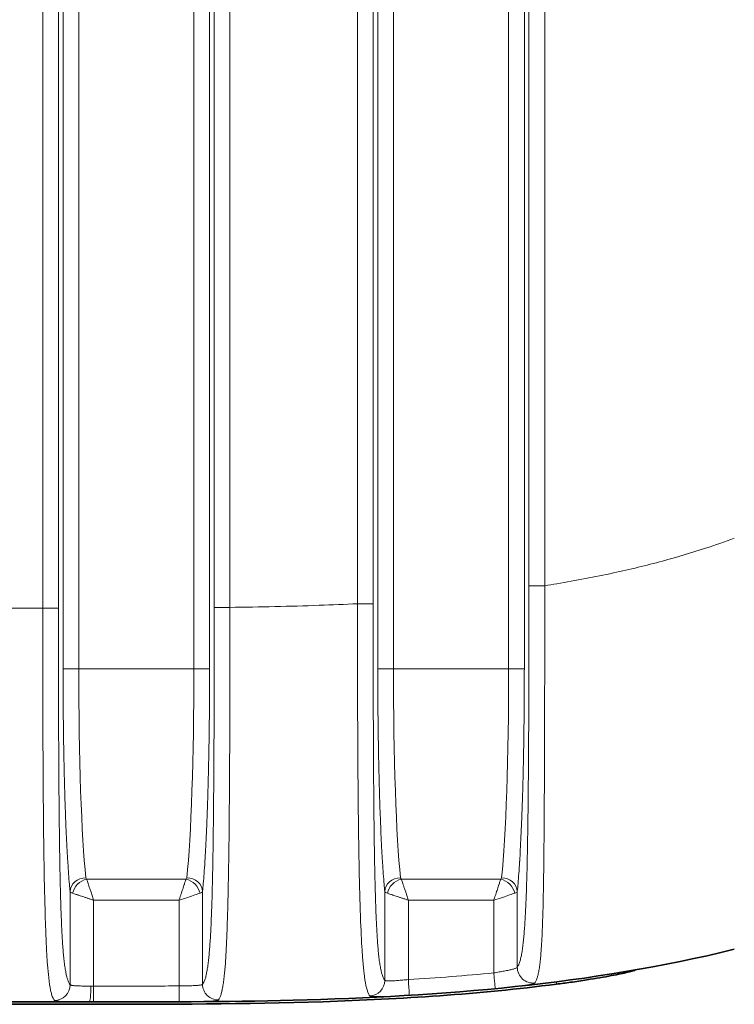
# Model space of a CAD drawing. Header units: millimetres. Extents: x 5 to 415, y 5 to 292.
# Tile 81 of 112: x 355.54 to 364.62, y 143.66 to 156.17. Entities that reach past the tile are written whole.
import ezdxf

# ---------------------------------------------------------------- set-up
doc = ezdxf.new("R2010")
doc.units = ezdxf.units.MM
doc.layers.add('Sichtbar (ISO)', color=7, linetype='Continuous', lineweight=35)
doc.layers.add('Sichtbar schmal (ISO)', color=7, linetype='Continuous', lineweight=18)

msp = doc.modelspace()

# ---------------------------------------------------------------- linework, layer by layer
at = {"layer": 'Sichtbar (ISO)'}
for p, q in [((302.41859219, 143.69018724), (356.41892983, 143.69018724)), ((333.91874496, 143.66014858), (356.41889441, 143.66014858))]:
    msp.add_line(p, q, dxfattribs=at)
for points, knots in [([(364.61874496, 144.35878867), (362.79163988, 143.9110687), (360.89298896, 143.75942015), (358.14816301, 143.69057235), (357.28345741, 143.69012818), (356.41892921, 143.69011552)], [0, 0, 0, 0, 0.56434834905, 0.56434834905, 0.82370680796, 0.82370680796, 0.82370680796, 0.82370680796]), ([(362.3575001, 143.91581969), (362.41755448, 143.92348063), (362.47744281, 143.93151447), (362.60815604, 143.94991333), (362.67819411, 143.96035767), (362.86048502, 143.98902808), (362.9656305, 144.00725663), (363.14130041, 144.04035491), (363.21172236, 144.05505978), (363.29183467, 144.07375635), (363.31440663, 144.07957622), (363.34563155, 144.08890144), (363.35457031, 144.09244101), (363.35689071, 144.09483902)], [-0.15494446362, -0.15494446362, -0.15494446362, -0.15494446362, -0.13678661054, -0.13678661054, -0.11471695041, -0.11471695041, -0.07685071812, -0.07685071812, -0.04049176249, -0.04049176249, -0.01996040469, -0.01996040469, -0.000001, -0.000001, -0.000001, -0.000001]), ([(362.3575001, 143.91581969), (361.37299085, 143.79022911), (360.3830227, 143.72574085), (358.39950113, 143.66075951), (357.42976577, 143.66018622), (356.41889441, 143.66015618)], [-0.6074824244, -0.6074824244, -0.6074824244, -0.6074824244, -0.30326371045, -0.30326371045, -0.00000212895, -0.00000212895, -0.00000212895, -0.00000212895])]:
    msp.add_open_spline(points, degree=3, knots=knots, dxfattribs=at)
msp.add_open_spline([(356.41892983, 143.69018452), (356.41892984, 143.69018451), (356.41892985, 143.69018455), (356.41892986, 143.69018466)], degree=3, dxfattribs=at)
at = {"layer": 'Sichtbar schmal (ISO)'}
for p, q in [((356.08742172, 147.92204033), (356.08742162, 164.42295988)), ((356.28714615, 164.42295356), (356.28714938, 147.92204439)), ((357.7503425, 164.42295356), (357.75034828, 147.92204439)), ((357.95006821, 164.42295768), (357.9500683, 147.92203819)), ((360.08742172, 147.92204033), (360.08742162, 164.42295988)), ((360.28714615, 164.42295356), (360.28714938, 147.92204439)), ((361.7503425, 164.42295356), (361.75034828, 147.92204439)), ((361.95006821, 164.42295768), (361.9500683, 147.92203819)), ((355.82895205, 148.69549808), (355.82895205, 163.64949987)), ((356.02867796, 163.64949987), (356.02867796, 148.69549808)), ((358.00881197, 148.70404134), (358.00881197, 163.64163206)), ((358.20853788, 163.64163203), (358.20853788, 148.70404234)), ((359.82895187, 148.75097633), (359.828952, 163.59463725)), ((360.02867796, 163.59463733), (360.02867796, 148.75096586)), ((362.00881197, 148.98002862), (362.00881197, 163.36561083)), ((362.20853797, 163.36561332), (362.2085379, 148.98002862)), ((362.2085379, 148.98002862), (362.00881197, 148.98002862)), ((354.20853788, 148.69549808), (355.82895205, 148.69549808)), ((356.02867796, 148.69549808), (355.82895205, 148.69549808)), ((358.20853788, 148.70404134), (358.00881197, 148.70404134)), ((360.02867796, 148.75096587), (359.82895162, 148.75096587)), ((356.08742173, 147.92204439), (356.28714938, 147.92204439)), ((356.28714938, 147.92204439), (357.75034828, 147.92204439)), ((357.75034828, 147.92204439), (357.95006829, 147.92204439)), ((360.08742173, 147.92204439), (360.28714938, 147.92204439)), ((360.28714938, 147.92204439), (361.75034828, 147.92204439)), ((361.75034828, 147.92204439), (361.95006829, 147.92204439)), ((357.65018246, 145.24987403), (356.38730818, 145.24987411)), ((361.65018246, 145.24987403), (360.38730818, 145.24987411)), ((356.17679166, 145.09267549), (356.17679136, 143.90923935)), ((357.86069857, 143.91493432), (357.86069828, 145.0926698)), ((360.17679167, 145.09267549), (360.17679137, 143.96551937)), ((361.86069856, 144.1300565), (361.86069828, 145.0926698)), ((362.19232629, 145.09893034), (362.19232801, 145.09893059)), ((356.47638095, 144.98265426), (356.47637962, 143.89144736)), ((357.56110746, 144.98265575), (356.47638095, 144.98265426)), ((357.56110986, 143.89349845), (357.56110746, 144.98265575)), ((360.47638095, 144.98265426), (360.47638069, 143.97467322)), ((361.56110746, 144.98265575), (360.47638095, 144.98265426)), ((361.56110537, 144.05927597), (361.56110746, 144.98265575)), ((363.35689099, 144.09588377), (363.35689071, 144.09483902)), ((362.35750013, 143.91581969), (362.35750011, 143.94574945))]:
    msp.add_line(p, q, dxfattribs=at)
msp.add_arc((358.67483144, 174.06917714), 30.14837884, 273.425812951, 275.493661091, dxfattribs=at)
for centre, major_axis, ratio, start_param, end_param in [((356.45484875, 147.92203615), (-0.00000808, 2.99998847), 0.055900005, 1.5707934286, 2.655590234), ((357.58263891, 147.92203271), (0.00000625, 2.99998476), 0.0559034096, 3.6276129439, 4.7123929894), ((360.45484875, 147.92203615), (-0.00000808, 2.99998847), 0.055900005, 1.5707934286, 2.6555902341), ((361.58263727, 147.92204989), (0.00000535, 3.00000503), 0.0559035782, 3.6276134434, 4.7123872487), ((356.37652135, 145.09257167), (-0.1990458, -0.01951325), 0.883338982, 4.6259921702, 6.1720695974), ((357.42566649, 145.62591979), (-1.04776605, -0.36255578), 0.1589436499, 6.2481241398, 6.3731048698), ((357.56348714, 145.27525535), (-0.09759731, 0.00430687), 0.5010436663, 2.6860527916, 3.1108937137), ((357.66097376, 145.09262345), (0.19902341, -0.01974039), 0.8831824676, 0.1120989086, 1.6581804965), ((360.37652135, 145.09257165), (-0.1990458, -0.01951322), 0.8833390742, 4.6259922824, 6.172069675), ((361.42102077, 145.62410418), (-1.0431221, -0.36073501), 0.1592980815, 6.24807441, 6.3733368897), ((361.5640789, 145.27514839), (-0.09700655, 0.00417503), 0.5024328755, 2.6840872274, 3.1102808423), ((361.66097376, 145.09262346), (0.19902341, -0.01974039), 0.8831824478, 0.1120989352, 1.6581805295), ((356.38731027, 145.07172644), (0.14142308, 0.14141962), 0.8109139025, 0.8894593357, 2.2521484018), ((357.65017987, 145.07172665), (0.14141727, -0.14142543), 0.8109010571, 0.8894872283, 2.2521630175), ((360.38731027, 145.07172644), (0.14142308, 0.14141962), 0.8109139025, 0.8894593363, 2.2521484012), ((361.65017987, 145.07172665), (0.14141727, -0.14142543), 0.8109010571, 0.8894872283, 2.2521630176), ((356.48619371, 145.10182538), (-0.30981338, -0.00654354), 0.1760201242, 0.0479499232, 0.4604762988), ((357.55350331, 145.10136809), (-0.30760624, 0.00608453), 0.1762997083, 2.6791745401, 3.0932457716), ((360.48619378, 145.10182539), (-0.30981345, -0.00654355), 0.1760201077, 0.0479499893, 0.4604762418), ((361.55350332, 145.10136809), (-0.30760624, 0.00608453), 0.1762997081, 2.6791745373, 3.0932457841), ((362.06042435, 144.13005646), (-0.15969086, 0.12041109), 0.9962313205, 0.6478888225, 2.3307406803), ((355.9770656, 143.90923891), (0.15394155, 0.12767928), 0.9966456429, 4.0216246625, 5.5891228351), ((357.56110296, 143.89351598), (0.00102902, -0.19999735), 0.0000345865, 0.0143366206, 1.5707085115), ((358.06042431, 143.91493416), (-0.15437275, 0.1271576), 0.9966181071, 0.6906912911, 2.2684640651), ((359.97706557, 143.96551937), (0.15134396, 0.13074788), 0.9968010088, 4.0482886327, 5.5690842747), ((360.47660236, 143.97321415), (-0.01197082, 0.19798797), 0.0006715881, 1.5634047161, 2.6464119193), ((356.41888112, 143.8915359), (-0.00029101, -0.19999977), 0.1152532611, 0.0147790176, 1.5709663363), ((356.47632002, 143.89145676), (0.00003485, -0.2), 0.0002980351, 0.0143378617, 1.5706210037), ((358.68748295, 173.90969507), (-30.07412606, -2.62405798), 0.9999993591, 1.5434383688, 1.5797338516)]:
    msp.add_ellipse(centre, major_axis=major_axis, ratio=ratio, start_param=start_param, end_param=end_param, dxfattribs=at)
for points, knots in [([(364.61874494, 149.5827211), (364.49836914, 149.53809154), (364.37604469, 149.49604837), (364.25222846, 149.45580307), (364.07289886, 149.39751367), (363.89043993, 149.34299572), (363.7043604, 149.29257305), (363.50098251, 149.23746298), (363.29327956, 149.18724499), (363.08198056, 149.14161734), (362.8466244, 149.0907948), (362.60680672, 149.04566735), (362.36328253, 149.00503694), (362.31187145, 148.99645934), (362.26029518, 148.98808217), (362.2085379, 148.98002862)], [0, 0, 0, 0, 0.1621583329, 0.1621583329, 0.1621583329, 0.397020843, 0.397020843, 0.397020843, 0.6537166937, 0.6537166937, 0.6537166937, 0.9396382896, 0.9396382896, 0.9396382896, 1, 1, 1, 1]), ([(362.00881197, 148.98002862), (362.00881198, 148.76536889), (362.00861495, 148.35994632), (362.00760613, 147.78693161), (362.0059241, 147.28140451), (362.0035988, 146.83751587), (362.0006697, 146.45014787), (361.99719301, 146.11478357), (361.99325739, 145.82748068), (361.98895773, 145.58328416), (361.98439013, 145.37697234), (361.97962614, 145.20255753), (361.97467742, 145.05346931), (361.96949334, 144.92365846), (361.96399554, 144.80861757), (361.95810009, 144.70536776), (361.95171123, 144.61184112), (361.94470024, 144.52640595), (361.93688539, 144.44775821), (361.92803518, 144.37514736), (361.91789049, 144.30860008), (361.90620327, 144.24898413), (361.89277189, 144.19776737), (361.87742327, 144.15650369), (361.86649994, 144.13774837), (361.86069859, 144.13005665)], [0.00000000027, 0.00000000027, 0.00000000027, 0.00000000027, 0.09803398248, 0.18520168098, 0.26211657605, 0.32987830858, 0.38969698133, 0.44189973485, 0.48734599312, 0.526950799, 0.56146581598, 0.59179037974, 0.6191209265, 0.64454058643, 0.6688966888, 0.69285085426, 0.71691144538, 0.74166610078, 0.76785785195, 0.79630239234, 0.82787531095, 0.86343701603, 0.90363500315, 0.94893857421, 1, 1, 1, 1]), ([(362.0834784, 143.93178797), (362.08987846, 143.94020138), (362.09577884, 143.95077118), (362.10119007, 143.96311359), (362.10677431, 143.9758506), (362.11183733, 143.99048046), (362.11639244, 144.00625219), (362.11989712, 144.01838689), (362.12310116, 144.03118594), (362.12601168, 144.04417783), (362.12719563, 144.04946273), (362.1283381, 144.05477853), (362.12944327, 144.06011778), (362.13370757, 144.08071925), (362.13741636, 144.10156474), (362.14080471, 144.12320758), (362.14422166, 144.14503306), (362.14731391, 144.16764706), (362.15030655, 144.19324925), (362.15303986, 144.21663289), (362.15566071, 144.24247224), (362.15825968, 144.27213192), (362.16047463, 144.29740918), (362.16267405, 144.32546479), (362.1648979, 144.35749571), (362.16648894, 144.380412), (362.16809234, 144.40537207), (362.16971505, 144.43290715), (362.17006453, 144.43883738), (362.17041397, 144.44488429), (362.17076322, 144.45105192), (362.17252809, 144.48221857), (362.17428908, 144.51646613), (362.17602455, 144.55422822), (362.17763212, 144.58920754), (362.17921769, 144.62720697), (362.18076008, 144.66846142), (362.18222838, 144.70773423), (362.18365738, 144.7499602), (362.18502896, 144.79521495), (362.18612414, 144.83134986), (362.18718254, 144.86941532), (362.18819699, 144.90939309), (362.18842854, 144.91851809), (362.18865755, 144.92775378), (362.18888377, 144.93709397), (362.1901179, 144.98804785), (362.19126761, 145.04213519), (362.1923124, 145.09819514), (362.1934372, 145.15854834), (362.19444021, 145.22117956), (362.19532634, 145.28447455), (362.19634511, 145.35724411), (362.19720954, 145.43088034), (362.19796151, 145.50294309), (362.19840746, 145.54568066), (362.19881444, 145.58786284), (362.19919403, 145.6290098), (362.19960514, 145.67357343), (362.19997836, 145.7168737), (362.20032298, 145.7588148), (362.20121501, 145.86737637), (362.2019205, 145.96680479), (362.20252167, 146.05625347), (362.2029245, 146.11618939), (362.20327853, 146.1716579), (362.20359046, 146.22252128), (362.20399314, 146.28818164), (362.20433963, 146.34600952), (362.20466062, 146.40046427), (362.20510274, 146.47546809), (362.20549707, 146.54407779), (362.2058342, 146.6181259), (362.20608834, 146.67394651), (362.2063118, 146.73288056), (362.20650457, 146.79633374), (362.20675316, 146.8781654), (362.20695113, 146.96751339), (362.20708453, 147.06739996), (362.20715852, 147.12280483), (362.20720998, 147.18144042), (362.2072943, 147.24532859), (362.20747694, 147.3837029), (362.20782133, 147.54672922), (362.20879633, 147.75489562), (362.20881205, 147.75825123), (362.20882793, 147.76161857), (362.20884397, 147.76499772), (362.2096144, 147.92728484), (362.21077383, 148.11684398), (362.21102991, 148.33188315), (362.21126266, 148.52733398), (362.2107542, 148.74383187), (362.2085379, 148.98002862)], [0, 0, 0, 0, 0.035386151, 0.035386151, 0.035386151, 0.0719036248, 0.0719036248, 0.0719036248, 0.1, 0.1, 0.1, 0.1114291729, 0.1114291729, 0.1114291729, 0.1555285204, 0.1555285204, 0.1555285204, 0.2, 0.2, 0.2, 0.240617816, 0.240617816, 0.240617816, 0.2752340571, 0.2752340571, 0.2752340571, 0.3, 0.3, 0.3, 0.3053338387, 0.3053338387, 0.3053338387, 0.332287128, 0.332287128, 0.332287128, 0.3572541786, 0.3572541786, 0.3572541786, 0.3810219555, 0.3810219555, 0.3810219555, 0.4, 0.4, 0.4, 0.4043317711, 0.4043317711, 0.4043317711, 0.4279630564, 0.4279630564, 0.4279630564, 0.4534041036, 0.4534041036, 0.4534041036, 0.4826533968, 0.4826533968, 0.4826533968, 0.5, 0.5, 0.5, 0.5187869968, 0.5187869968, 0.5187869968, 0.5674158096, 0.5674158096, 0.5674158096, 0.6, 0.6, 0.6, 0.6420634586, 0.6420634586, 0.6420634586, 0.7, 0.7, 0.7, 0.7436750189, 0.7436750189, 0.7436750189, 0.8, 0.8, 0.8, 0.8312422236, 0.8312422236, 0.8312422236, 0.8989092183, 0.8989092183, 0.8989092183, 0.9, 0.9, 0.9, 0.9523859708, 0.9523859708, 0.9523859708, 1, 1, 1, 1]), ([(355.97706525, 143.70963102), (355.96555268, 143.72377435), (355.95415691, 143.74516648), (355.94167638, 143.78927346), (355.9378013, 143.80296823), (355.93382166, 143.81917239), (355.92986391, 143.83800392), (355.92107487, 143.87982344), (355.91239384, 143.93563306), (355.90520595, 143.99722811), (355.89901732, 144.05026029), (355.89393554, 144.10573772), (355.88942945, 144.16563236), (355.88634513, 144.20662896), (355.88353053, 144.24978644), (355.88081531, 144.29672159), (355.87413324, 144.4122274), (355.86805306, 144.5501723), (355.86248706, 144.72154863), (355.86230525, 144.72714657), (355.86212399, 144.73278059), (355.86194329, 144.73845073), (355.85659204, 144.90636728), (355.85173526, 145.10662652), (355.84776733, 145.3326936), (355.84655228, 145.40191968), (355.84542057, 145.47346418), (355.84437453, 145.54548042), (355.84188922, 145.71658435), (355.83988747, 145.8906716), (355.8384003, 146.03804976), (355.83636926, 146.23932536), (355.83529799, 146.3912752), (355.83444916, 146.52554376), (355.83441487, 146.53096906), (355.83438093, 146.53636739), (355.83434731, 146.54174124), (355.83348164, 146.68011014), (355.8328245, 146.80092967), (355.83211382, 146.9671861), (355.83141499, 147.1306676), (355.8306644, 147.33813877), (355.83006133, 147.61602051), (355.83005109, 147.62073727), (355.8300409, 147.62547436), (355.83003075, 147.63023194), (355.82942259, 147.9152758), (355.82897052, 148.27364811), (355.82895205, 148.69549808)], [0, 0, 0, 0, 0.1, 0.1, 0.1, 0.1310489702, 0.1310489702, 0.1310489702, 0.2, 0.2, 0.2, 0.2593655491, 0.2593655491, 0.2593655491, 0.3, 0.3, 0.3, 0.4, 0.4, 0.4, 0.4032664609, 0.4032664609, 0.4032664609, 0.5, 0.5, 0.5, 0.5296216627, 0.5296216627, 0.5296216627, 0.6, 0.6, 0.6, 0.6961162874, 0.6961162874, 0.6961162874, 0.7, 0.7, 0.7, 0.8, 0.8, 0.8, 0.8983309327, 0.8983309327, 0.8983309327, 0.9, 0.9, 0.9, 1, 1, 1, 1]), ([(356.17679133, 143.90923912), (356.17473082, 143.91172275), (356.17267207, 143.9144883), (356.17061545, 143.91756237), (356.16829018, 143.92103802), (356.16596765, 143.92490805), (356.16364862, 143.92921574), (356.16103118, 143.9340777), (356.15841819, 143.9394972), (356.15581109, 143.94554527), (356.1528768, 143.95235235), (356.14994997, 143.95995568), (356.14703331, 143.96847287), (356.14376167, 143.97802667), (356.14050282, 143.98873032), (356.13726202, 144.00077858), (356.13364, 144.01424408), (356.13004053, 144.02938913), (356.12647404, 144.04653333), (356.12269761, 144.06468671), (356.11895816, 144.08508153), (356.11527382, 144.10814847), (356.11185921, 144.12952667), (356.10849194, 144.15320006), (356.10519177, 144.179521), (356.10227146, 144.2028123), (356.09940369, 144.22817674), (356.09660515, 144.25582587), (356.09404915, 144.28107867), (356.0915509, 144.3082373), (356.08912415, 144.33740509), (356.08684449, 144.36480491), (356.08462792, 144.3939777), (356.08248515, 144.42493958), (356.08041244, 144.45488906), (356.07840879, 144.48651253), (356.07648187, 144.51975213), (356.07457411, 144.55266115), (356.07274157, 144.58715431), (356.07098867, 144.62310943), (356.06921668, 144.65945618), (356.06752607, 144.69729691), (356.06591787, 144.73645511), (356.06425062, 144.77705105), (356.06267194, 144.81906298), (356.06117924, 144.86226702), (356.05959192, 144.90820954), (356.05810184, 144.95550008), (356.05670245, 145.00387266), (356.05517935, 145.05652197), (356.05376369, 145.11045311), (356.05244448, 145.16536389), (356.05098125, 145.22626964), (356.04963667, 145.28838063), (356.04839472, 145.35136796), (356.0470022, 145.42199214), (356.04573871, 145.49371806), (356.0445831, 145.56620742), (356.04328271, 145.64777845), (356.04211892, 145.73031619), (356.04106604, 145.81349488), (356.03988243, 145.90700143), (356.03883899, 146.00131796), (356.03790671, 146.09615088), (356.03686154, 146.20246698), (356.0359561, 146.30943209), (356.03515955, 146.41679652), (356.03426921, 146.53680402), (356.03351492, 146.65731042), (356.03286536, 146.7781133), (356.03214126, 146.91277887), (356.0315473, 147.04781287), (356.03105268, 147.18305756), (356.0305033, 147.3332732), (356.03007646, 147.48374877), (356.02974266, 147.63436565), (356.02937269, 147.80129743), (356.02911701, 147.96840278), (356.02894782, 148.13559658), (356.02875905, 148.32214227), (356.02867795, 148.50879805), (356.02867796, 148.69549808)], [0, 0, 0, 0, 0.0182657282, 0.0182657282, 0.0182657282, 0.0389175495, 0.0389175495, 0.0389175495, 0.0622266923, 0.0622266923, 0.0622266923, 0.08846108, 0.08846108, 0.08846108, 0.1178884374, 0.1178884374, 0.1178884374, 0.1507773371, 0.1507773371, 0.1507773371, 0.1856022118, 0.1856022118, 0.1856022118, 0.2178775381, 0.2178775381, 0.2178775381, 0.2464378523, 0.2464378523, 0.2464378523, 0.2725228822, 0.2725228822, 0.2725228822, 0.2970268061, 0.2970268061, 0.2970268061, 0.3207294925, 0.3207294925, 0.3207294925, 0.3441964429, 0.3441964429, 0.3441964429, 0.3679190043, 0.3679190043, 0.3679190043, 0.3925125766, 0.3925125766, 0.3925125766, 0.4186650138, 0.4186650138, 0.4186650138, 0.4471296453, 0.4471296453, 0.4471296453, 0.4787019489, 0.4787019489, 0.4787019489, 0.5141022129, 0.5141022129, 0.5141022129, 0.5539375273, 0.5539375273, 0.5539375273, 0.5987189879, 0.5987189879, 0.5987189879, 0.6489229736, 0.6489229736, 0.6489229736, 0.7050388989, 0.7050388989, 0.7050388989, 0.7675943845, 0.7675943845, 0.7675943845, 0.8370744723, 0.8370744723, 0.8370744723, 0.9140806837, 0.9140806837, 0.9140806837, 1, 1, 1, 1]), ([(358.00881197, 148.70404134), (358.00881198, 148.49122818), (358.00861368, 148.0893302), (358.00759922, 147.52136031), (358.00590896, 147.02045624), (358.00357483, 146.58100891), (358.00063924, 146.19797792), (357.99716094, 145.86675009), (357.99322815, 145.58317347), (357.98893504, 145.34224382), (357.98437735, 145.13875895), (357.97962455, 144.96673495), (357.97468612, 144.81965941), (357.96951063, 144.69158467), (357.9640192, 144.5780852), (357.95812718, 144.47624061), (357.95173837, 144.38403672), (357.94472402, 144.29989183), (357.93690219, 144.22254871), (357.92804188, 144.15130588), (357.91788613, 144.08623942), (357.90619032, 144.02824862), (357.89275583, 143.97880512), (357.87741139, 143.93945132), (357.86649519, 143.92196964), (357.86069859, 143.91493439)], [0.00000000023, 0.00000000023, 0.00000000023, 0.00000000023, 0.09791148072, 0.18495405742, 0.26174546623, 0.32936294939, 0.38894902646, 0.44090613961, 0.48614652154, 0.52556883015, 0.55992940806, 0.59014674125, 0.6174144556, 0.64280263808, 0.66715717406, 0.69114289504, 0.71526441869, 0.7401084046, 0.7664234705, 0.79502830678, 0.8267976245, 0.86258651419, 0.90303832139, 0.94862441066, 1, 1, 1, 1]), ([(358.06248159, 143.71534171), (358.06852834, 143.72300492), (358.07425067, 143.73283293), (358.07963986, 143.7445928), (358.08508534, 143.75647548), (358.09019053, 143.77033149), (358.09494705, 143.78582844), (358.09942346, 143.8004128), (358.10359092, 143.81644697), (358.1074425, 143.83358717), (358.10776748, 143.83503342), (358.10809024, 143.83648758), (358.10841079, 143.83794937), (358.11265423, 143.8573008), (358.11650918, 143.87801123), (358.12002007, 143.89944019), (358.1237314, 143.92209259), (358.12705798, 143.945539), (358.13005767, 143.96889923), (358.13191724, 143.98338077), (358.13365144, 143.99782581), (358.13527514, 144.0120182), (358.13657095, 144.02334455), (358.13779283, 144.03449), (358.13896748, 144.04565167), (358.14176799, 144.07226242), (358.14430437, 144.0987682), (358.14689898, 144.12979675), (358.14901762, 144.15513335), (358.15117668, 144.18350454), (358.15349903, 144.21903497), (358.15544995, 144.24888253), (358.15751705, 144.28360843), (358.15966134, 144.32407728), (358.16143977, 144.35764124), (358.16327079, 144.39516486), (358.16512352, 144.43699365), (358.16681351, 144.47514832), (358.16852121, 144.51688956), (358.1702224, 144.56228618), (358.17173753, 144.60271777), (358.17324723, 144.64604886), (358.17473823, 144.69218592), (358.174849, 144.69561329), (358.17495981, 144.69905836), (358.17507066, 144.70252076), (358.17666711, 144.75238823), (358.17826756, 144.80588168), (358.17981094, 144.86172583), (358.18144917, 144.9210015), (358.18302289, 144.98291593), (358.18449284, 145.04571073), (358.18617003, 145.11735896), (358.18771227, 145.19014093), (358.18910048, 145.26139855), (358.19045273, 145.33081089), (358.19165995, 145.39876855), (358.19272254, 145.46292708), (358.1930097, 145.48026532), (358.193283, 145.49731612), (358.19354377, 145.51408159), (358.19525042, 145.62380428), (358.19643139, 145.72124919), (358.19735062, 145.80792854), (358.19828304, 145.8958508), (358.19894137, 145.97273163), (358.1994977, 146.04068576), (358.19981105, 146.0789598), (358.20009752, 146.11434568), (358.20037003, 146.14799399), (358.20113124, 146.24198313), (358.20179686, 146.32240348), (358.20246918, 146.41467413), (358.20275545, 146.45396296), (358.2030448, 146.49541665), (358.20333445, 146.53945855), (358.20396858, 146.63587933), (358.20460542, 146.74470815), (358.20519589, 146.87039247), (358.20536703, 146.90681994), (358.20553332, 146.94466007), (358.20569546, 146.98426639), (358.20627169, 147.12503026), (358.2068011, 147.28811507), (358.20724923, 147.48936064), (358.20730877, 147.51609581), (358.20736678, 147.54350418), (358.20742307, 147.57162278), (358.2077127, 147.71632142), (358.20796691, 147.87984615), (358.20815791, 148.06137666), (358.20836202, 148.25537018), (358.20849376, 148.46992518), (358.20853788, 148.70404234)], [0, 0, 0, 0, 0.03376800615, 0.03376800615, 0.03376800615, 0.06788865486, 0.06788865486, 0.06788865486, 0.1, 0.1, 0.1, 0.10270948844, 0.10270948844, 0.10270948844, 0.13857817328, 0.13857817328, 0.13857817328, 0.17649468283, 0.17649468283, 0.17649468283, 0.2, 0.2, 0.2, 0.21875860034, 0.21875860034, 0.21875860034, 0.26348131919, 0.26348131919, 0.26348131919, 0.3, 0.3, 0.3, 0.33067775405, 0.33067775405, 0.33067775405, 0.3561211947, 0.3561211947, 0.3561211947, 0.37932975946, 0.37932975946, 0.37932975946, 0.4, 0.4, 0.4, 0.40153552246, 0.40153552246, 0.40153552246, 0.42365099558, 0.42365099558, 0.42365099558, 0.44712542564, 0.44712542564, 0.44712542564, 0.47390951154, 0.47390951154, 0.47390951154, 0.5, 0.5, 0.5, 0.50705071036, 0.50705071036, 0.50705071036, 0.55319452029, 0.55319452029, 0.55319452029, 0.6, 0.6, 0.6, 0.62636241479, 0.62636241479, 0.62636241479, 0.7, 0.7, 0.7, 0.73135487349, 0.73135487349, 0.73135487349, 0.8, 0.8, 0.8, 0.81989562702, 0.81989562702, 0.81989562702, 0.89060620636, 0.89060620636, 0.89060620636, 0.9, 0.9, 0.9, 0.94834057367, 0.94834057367, 0.94834057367, 0.99999997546, 0.99999997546, 0.99999997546, 0.99999997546]), ([(359.82895162, 148.75097633), (359.66808563, 148.74307008), (359.50622361, 148.73631004), (359.34340597, 148.73051741), (358.97004406, 148.71723417), (358.5916571, 148.70903803), (358.20853788, 148.70404267)], [0.00000048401, 0.00000048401, 0.00000048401, 0.00000048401, 0.30366286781, 0.30366286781, 0.30366286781, 1, 1, 1, 1]), ([(359.98641548, 143.76613428), (359.974779, 143.7799321), (359.96307757, 143.80116768), (359.95048302, 143.84540332), (359.94619691, 143.86045736), (359.94178711, 143.87857794), (359.93738582, 143.8998762), (359.92885411, 143.941162), (359.920318, 143.99524526), (359.91311979, 144.05417767), (359.9064848, 144.10849894), (359.90107975, 144.1649527), (359.89629708, 144.22602985), (359.8932144, 144.26539719), (359.89038552, 144.30679442), (359.88760493, 144.3518788), (359.88051033, 144.46691012), (359.87373747, 144.60571378), (359.86747579, 144.77765289), (359.86731887, 144.78196172), (359.86716226, 144.78629155), (359.86700596, 144.79064241), (359.86092535, 144.9599076), (359.85529672, 145.16162934), (359.85074188, 145.38955358), (359.84948522, 145.45243689), (359.84831699, 145.51722455), (359.84722621, 145.58254406), (359.84426175, 145.76006451), (359.84184005, 145.94193519), (359.84008342, 146.09501068), (359.83799489, 146.2770096), (359.83680668, 146.41883907), (359.83587552, 146.54344525), (359.83573533, 146.56220573), (359.83559997, 146.58059419), (359.83546634, 146.59870594), (359.8344451, 146.73711505), (359.83359552, 146.85804424), (359.83279556, 147.02443144), (359.83203002, 147.18365903), (359.83130413, 147.38458057), (359.83063477, 147.65115524), (359.83060468, 147.66314169), (359.83057462, 147.67526118), (359.83054457, 147.68751607), (359.82984633, 147.97231334), (359.82920116, 148.33004205), (359.82895188, 148.75097633)], [0, 0, 0, 0, 0.1, 0.1, 0.1, 0.13403144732, 0.13403144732, 0.13403144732, 0.2, 0.2, 0.2, 0.26080687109, 0.26080687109, 0.26080687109, 0.3, 0.3, 0.3, 0.4, 0.4, 0.4, 0.40250602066, 0.40250602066, 0.40250602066, 0.5, 0.5, 0.5, 0.52689816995, 0.52689816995, 0.52689816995, 0.6, 0.6, 0.6, 0.68691433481, 0.68691433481, 0.68691433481, 0.7, 0.7, 0.7, 0.8, 0.8, 0.8, 0.89569701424, 0.89569701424, 0.89569701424, 0.9, 0.9, 0.9, 0.9999991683, 0.9999991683, 0.9999991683, 0.9999991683]), ([(360.17679134, 143.96551953), (360.17472666, 143.96790861), (360.17266371, 143.97058248), (360.1706029, 143.97356826), (360.16825247, 143.97697365), (360.16590482, 143.98078476), (360.1635607, 143.98504668), (360.16090423, 143.98987648), (360.15825231, 143.99528523), (360.15560644, 144.00134746), (360.15262646, 144.00817521), (360.14965416, 144.01583191), (360.14669236, 144.02444072), (360.14337562, 144.03408123), (360.14007207, 144.04491573), (360.13678721, 144.05714656), (360.13312887, 144.07076803), (360.12949371, 144.08612141), (360.1258927, 144.10353625), (360.12212129, 144.12177518), (360.11838732, 144.14227529), (360.11470935, 144.16547036), (360.11133219, 144.18676837), (360.10800223, 144.21033854), (360.10473905, 144.23652708), (360.10185013, 144.25971196), (360.09901355, 144.28494903), (360.0962458, 144.31244563), (360.09371507, 144.3375875), (360.09124189, 144.36461847), (360.08883971, 144.39363848), (360.08657912, 144.42094801), (360.08438142, 144.45001902), (360.08225698, 144.48086287), (360.08019759, 144.51076222), (360.07820705, 144.54232751), (360.07629279, 144.57549606), (360.07439375, 144.60840096), (360.07256979, 144.64288374), (360.07082521, 144.67881912), (360.06905897, 144.71520079), (360.06737411, 144.75307136), (360.06577159, 144.79225307), (360.06410902, 144.83290296), (360.06253509, 144.87496409), (360.06104719, 144.91821288), (360.05946443, 144.96421867), (360.05797902, 145.01156837), (360.05658434, 145.05999621), (360.05506607, 145.11271551), (360.05365533, 145.16671252), (360.05234096, 145.22168497), (360.05088293, 145.2826662), (360.0495435, 145.34484778), (360.04830647, 145.40790084), (360.04691949, 145.47859711), (360.04566123, 145.55038894), (360.04451039, 145.62293807), (360.04321555, 145.70456538), (360.0420567, 145.78715136), (360.04100828, 145.87037229), (360.03982991, 145.96390833), (360.03879105, 146.05824647), (360.0378629, 146.15309682), (360.03682257, 146.2594124), (360.03592133, 146.36637149), (360.03512847, 146.47372679), (360.0342424, 146.59370254), (360.03349169, 146.71417313), (360.03284517, 146.83493754), (360.03212458, 146.96953879), (360.03153344, 147.10450507), (360.03104115, 147.2396804), (360.03049447, 147.38979211), (360.03006971, 147.54016163), (360.02973752, 147.69067148), (360.02936939, 147.85746805), (360.02911495, 148.02443698), (360.02894657, 148.19149376), (360.02875869, 148.37789688), (360.02867795, 148.56440937), (360.02867796, 148.75096586)], [0, 0, 0, 0, 0.01829467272, 0.01829467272, 0.01829467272, 0.0391603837, 0.0391603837, 0.0391603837, 0.06280639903, 0.06280639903, 0.06280639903, 0.0894383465, 0.0894383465, 0.0894383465, 0.11926192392, 0.11926192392, 0.11926192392, 0.15247641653, 0.15247641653, 0.15247641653, 0.18726267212, 0.18726267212, 0.18726267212, 0.21920384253, 0.21920384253, 0.21920384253, 0.2474815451, 0.2474815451, 0.2474815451, 0.27333762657, 0.27333762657, 0.27333762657, 0.29766971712, 0.29766971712, 0.29766971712, 0.32125671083, 0.32125671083, 0.32125671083, 0.34465621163, 0.34465621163, 0.34465621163, 0.36834631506, 0.36834631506, 0.36834631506, 0.39292411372, 0.39292411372, 0.39292411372, 0.41906869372, 0.41906869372, 0.41906869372, 0.44753008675, 0.44753008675, 0.44753008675, 0.47910246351, 0.47910246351, 0.47910246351, 0.51450200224, 0.51450200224, 0.51450200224, 0.55433113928, 0.55433113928, 0.55433113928, 0.5990970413, 0.5990970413, 0.5990970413, 0.64927411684, 0.64927411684, 0.64927411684, 0.70534989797, 0.70534989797, 0.70534989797, 0.76785067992, 0.76785067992, 0.76785067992, 0.83725757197, 0.83725757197, 0.83725757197, 0.91417500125, 0.91417500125, 0.91417500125, 0.99999999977, 0.99999999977, 0.99999999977, 0.99999999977]), ([(356.08742172, 147.92203628), (356.08742168, 147.84486134), (356.08756719, 147.76835621), (356.08785279, 147.69247787), (356.08815529, 147.6121118), (356.08861491, 147.53244729), (356.08922971, 147.45336157), (356.08980742, 147.37904581), (356.0905222, 147.30524035), (356.09137584, 147.23187243), (356.0922929, 147.15305294), (356.09336616, 147.07473348), (356.09459338, 146.99722174), (356.09577517, 146.92257894), (356.09709973, 146.84868543), (356.09856319, 146.77581151), (356.09992136, 146.70818139), (356.10139915, 146.64142956), (356.10299204, 146.57576349), (356.10311476, 146.57070478), (356.10323816, 146.56565254), (356.10336225, 146.56060682), (356.10509958, 146.48996293), (356.10697169, 146.42059714), (356.10897409, 146.35265378), (356.11097856, 146.28464012), (356.11311358, 146.21805168), (356.1153746, 146.15303125), (356.11738744, 146.09514732), (356.11950015, 146.03850611), (356.12170939, 145.98320738), (356.12198089, 145.97641137), (356.12225385, 145.96963542), (356.12252824, 145.96287984), (356.12503239, 145.90122678), (356.12765625, 145.8412711), (356.13039032, 145.78322912), (356.13312495, 145.72517536), (356.13596983, 145.66903625), (356.13891412, 145.61500197), (356.14143184, 145.56879613), (356.14402223, 145.5241292), (356.14667783, 145.48110255), (356.14713595, 145.47368003), (356.14759606, 145.46630766), (356.14805817, 145.45898514), (356.15120812, 145.40907177), (356.15445069, 145.36146903), (356.1577888, 145.31610451), (356.1611128, 145.27093173), (356.16453159, 145.2279776), (356.16805038, 145.18722822), (356.17089742, 145.15425812), (356.17380999, 145.1227325), (356.17679165, 145.09267549)], [0, 0, 0, 0, 0.0654791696, 0.0654791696, 0.0654791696, 0.1348310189, 0.1348310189, 0.1348310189, 0.2, 0.2, 0.2, 0.270011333, 0.270011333, 0.270011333, 0.3374313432, 0.3374313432, 0.3374313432, 0.4, 0.4, 0.4, 0.4048200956, 0.4048200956, 0.4048200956, 0.4723050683, 0.4723050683, 0.4723050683, 0.5398598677, 0.5398598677, 0.5398598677, 0.6, 0.6, 0.6, 0.607390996, 0.607390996, 0.607390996, 0.6748430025, 0.6748430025, 0.6748430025, 0.7423086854, 0.7423086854, 0.7423086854, 0.8, 0.8, 0.8, 0.80995231, 0.80995231, 0.80995231, 0.8777914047, 0.8777914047, 0.8777914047, 0.9453437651, 0.9453437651, 0.9453437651, 1, 1, 1, 1]), ([(357.86069828, 145.0926698), (357.86390478, 145.12499327), (357.86703135, 145.1590149), (357.87008242, 145.19470588), (357.87358616, 145.23569217), (357.87699043, 145.27887889), (357.88030029, 145.32428326), (357.88362898, 145.36994589), (357.88686225, 145.41785215), (357.89000284, 145.46807748), (357.89027373, 145.47240978), (357.89054394, 145.47675937), (357.89081346, 145.48112631), (357.89366002, 145.52724892), (357.89643163, 145.57525618), (357.89911914, 145.62502231), (357.90205172, 145.67932667), (357.90488415, 145.7357254), (357.90760564, 145.79402655), (357.91032575, 145.85229822), (357.91293503, 145.91247019), (357.91542408, 145.97432479), (357.91554369, 145.97729704), (357.91566301, 145.98027318), (357.91578206, 145.98325317), (357.91814391, 146.04237423), (357.92039541, 146.1030295), (357.92253251, 146.16509679), (357.92477862, 146.23033014), (357.92689838, 146.29712329), (357.92888722, 146.36533317), (357.93089236, 146.43410263), (357.93276443, 146.50431229), (357.9344988, 146.57581345), (357.93619878, 146.64589683), (357.93776762, 146.71721665), (357.93919989, 146.7895203), (357.94064527, 146.86248505), (357.94195156, 146.93645146), (357.94311506, 147.01114919), (357.94425168, 147.0841212), (357.94525202, 147.1577909), (357.9461143, 147.23190286), (357.94702452, 147.3101353), (357.94777692, 147.38886655), (357.94837352, 147.4681831), (357.94895192, 147.54508011), (357.94938386, 147.62252835), (357.94966737, 147.70064125), (357.94993305, 147.77384105), (357.95006834, 147.84762573), (357.9500683, 147.92203199)], [0, 0, 0, 0, 0.0587737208, 0.0587737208, 0.0587737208, 0.1262674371, 0.1262674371, 0.1262674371, 0.1941450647, 0.1941450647, 0.1941450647, 0.2, 0.2, 0.2, 0.2618383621, 0.2618383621, 0.2618383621, 0.3293158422, 0.3293158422, 0.3293158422, 0.3967591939, 0.3967591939, 0.3967591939, 0.4, 0.4, 0.4, 0.4642954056, 0.4642954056, 0.4642954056, 0.5318705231, 0.5318705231, 0.5318705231, 0.6, 0.6, 0.6, 0.6667785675, 0.6667785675, 0.6667785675, 0.7341677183, 0.7341677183, 0.7341677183, 0.8, 0.8, 0.8, 0.8694924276, 0.8694924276, 0.8694924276, 0.9368649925, 0.9368649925, 0.9368649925, 1, 1, 1, 1]), ([(360.08742172, 147.92203628), (360.08742168, 147.84486134), (360.08756719, 147.76835621), (360.08785279, 147.69247787), (360.08815529, 147.6121118), (360.08861491, 147.53244729), (360.08922971, 147.45336157), (360.08980742, 147.37904581), (360.0905222, 147.30524035), (360.09137584, 147.23187243), (360.0922929, 147.15305294), (360.09336616, 147.07473348), (360.09459338, 146.99722174), (360.09577517, 146.92257894), (360.09709973, 146.84868543), (360.09856319, 146.77581151), (360.09992136, 146.70818139), (360.10139915, 146.64142956), (360.10299204, 146.57576349), (360.10311476, 146.57070478), (360.10323816, 146.56565254), (360.10336225, 146.56060682), (360.10509958, 146.48996293), (360.10697169, 146.42059714), (360.10897409, 146.35265378), (360.11097856, 146.28464012), (360.11311358, 146.21805168), (360.1153746, 146.15303125), (360.11738744, 146.09514732), (360.11950015, 146.03850611), (360.12170939, 145.98320737), (360.12198089, 145.97641137), (360.12225385, 145.96963542), (360.12252824, 145.96287984), (360.12503239, 145.90122678), (360.12765625, 145.8412711), (360.13039032, 145.78322911), (360.13312495, 145.72517536), (360.13596983, 145.66903625), (360.13891412, 145.61500197), (360.14143184, 145.56879613), (360.14402223, 145.5241292), (360.14667783, 145.48110255), (360.14713595, 145.47368003), (360.14759606, 145.46630766), (360.14805817, 145.45898514), (360.15120812, 145.40907177), (360.15445069, 145.36146903), (360.1577888, 145.31610451), (360.1611128, 145.27093173), (360.16453159, 145.2279776), (360.16805038, 145.18722822), (360.17089742, 145.15425813), (360.17380999, 145.1227325), (360.17679165, 145.09267549)], [0, 0, 0, 0, 0.0654791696, 0.0654791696, 0.0654791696, 0.1348310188, 0.1348310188, 0.1348310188, 0.2, 0.2, 0.2, 0.2700113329, 0.2700113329, 0.2700113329, 0.3374313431, 0.3374313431, 0.3374313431, 0.4, 0.4, 0.4, 0.4048200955, 0.4048200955, 0.4048200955, 0.4723050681, 0.4723050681, 0.4723050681, 0.5398598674, 0.5398598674, 0.5398598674, 0.6, 0.6, 0.6, 0.6073909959, 0.6073909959, 0.6073909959, 0.6748430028, 0.6748430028, 0.6748430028, 0.7423086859, 0.7423086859, 0.7423086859, 0.8, 0.8, 0.8, 0.8099523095, 0.8099523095, 0.8099523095, 0.8777914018, 0.8777914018, 0.8777914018, 0.9453437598, 0.9453437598, 0.9453437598, 1, 1, 1, 1]), ([(361.86069828, 145.0926698), (361.86390478, 145.12499327), (361.86703135, 145.1590149), (361.87008242, 145.19470588), (361.87358616, 145.23569217), (361.87699043, 145.27887889), (361.88030029, 145.32428326), (361.88362898, 145.36994589), (361.88686225, 145.41785215), (361.89000284, 145.46807748), (361.89027373, 145.47240978), (361.89054394, 145.47675937), (361.89081346, 145.48112632), (361.89366002, 145.52724892), (361.89643163, 145.57525618), (361.89911914, 145.62502231), (361.90205172, 145.67932667), (361.90488415, 145.7357254), (361.90760564, 145.79402655), (361.91032575, 145.85229822), (361.91293503, 145.91247019), (361.91542408, 145.97432479), (361.91554369, 145.97729705), (361.91566301, 145.98027318), (361.91578206, 145.98325318), (361.91814391, 146.04237423), (361.92039541, 146.10302951), (361.92253251, 146.16509679), (361.92477862, 146.23033014), (361.92689838, 146.29712329), (361.92888722, 146.36533317), (361.93089236, 146.43410263), (361.93276443, 146.5043123), (361.9344988, 146.57581345), (361.93619878, 146.64589683), (361.93776762, 146.71721665), (361.93919989, 146.7895203), (361.94064527, 146.86248505), (361.94195156, 146.93645146), (361.94311506, 147.01114919), (361.94425168, 147.0841212), (361.94525202, 147.1577909), (361.9461143, 147.23190286), (361.94702452, 147.3101353), (361.94777692, 147.38886655), (361.94837352, 147.4681831), (361.94895192, 147.54508011), (361.94938386, 147.62252835), (361.94966737, 147.70064125), (361.94993305, 147.77384105), (361.95006834, 147.84762573), (361.9500683, 147.92203199)], [0, 0, 0, 0, 0.0587737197, 0.0587737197, 0.0587737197, 0.1262674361, 0.1262674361, 0.1262674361, 0.1941450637, 0.1941450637, 0.1941450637, 0.2, 0.2, 0.2, 0.2618383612, 0.2618383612, 0.2618383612, 0.3293158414, 0.3293158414, 0.3293158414, 0.3967591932, 0.3967591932, 0.3967591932, 0.4, 0.4, 0.4, 0.4642954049, 0.4642954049, 0.4642954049, 0.5318705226, 0.5318705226, 0.5318705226, 0.6, 0.6, 0.6, 0.6667785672, 0.6667785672, 0.6667785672, 0.734167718, 0.734167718, 0.734167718, 0.8, 0.8, 0.8, 0.8694924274, 0.8694924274, 0.8694924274, 0.9368649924, 0.9368649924, 0.9368649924, 1, 1, 1, 1]), ([(356.38730818, 145.24987411), (356.38902655, 145.24470223), (356.39115942, 145.23871946), (356.39349089, 145.23175046), (356.39582236, 145.22478147), (356.39835242, 145.21681477), (356.40128277, 145.20788185), (356.40421313, 145.19894892), (356.40754376, 145.1890668), (356.41127166, 145.17794503), (356.41499955, 145.16682325), (356.4191247, 145.15445245), (356.42367384, 145.14079548), (356.42822299, 145.1271385), (356.43319612, 145.11219261), (356.43859779, 145.09600336), (356.44399945, 145.07981412), (356.44982965, 145.06239288), (356.45612263, 145.04346729), (356.46241561, 145.02454169), (356.46917138, 145.0041049), (356.47638095, 144.98265426)], [0, 0, 0, 0, 0.1428571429, 0.1428571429, 0.1428571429, 0.2857142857, 0.2857142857, 0.2857142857, 0.4285714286, 0.4285714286, 0.4285714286, 0.5714285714, 0.5714285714, 0.5714285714, 0.7142857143, 0.7142857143, 0.7142857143, 0.8571428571, 0.8571428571, 0.8571428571, 1, 1, 1, 1]), ([(357.56110746, 144.98265575), (357.5655292, 144.99532045), (357.56980426, 145.00797443), (357.57400495, 145.02054765), (357.57804727, 145.03264685), (357.58202085, 145.0446705), (357.58592859, 145.05654573), (357.5898551, 145.06847802), (357.59371549, 145.08026049), (357.59751081, 145.09183331), (357.60111835, 145.10283353), (357.60467702, 145.11365595), (357.60814231, 145.1241378), (357.61163999, 145.13471764), (357.61504245, 145.14494954), (357.61829888, 145.15469841), (357.62155894, 145.16445816), (357.6246721, 145.17373342), (357.6275815, 145.18242696), (357.62806319, 145.18386627), (357.62853934, 145.18528975), (357.62900963, 145.18669702), (357.6314949, 145.1941338), (357.63380495, 145.20113002), (357.63597083, 145.20767844), (357.63872361, 145.21600133), (357.64124302, 145.22359964), (357.64356166, 145.23049006), (357.64599533, 145.23772232), (357.64820765, 145.24417611), (357.65018246, 145.24987403)], [0, 0, 0, 0, 0.1137957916, 0.1137957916, 0.1137957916, 0.2233014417, 0.2233014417, 0.2233014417, 0.3333333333, 0.3333333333, 0.3333333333, 0.4379210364, 0.4379210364, 0.4379210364, 0.5434863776, 0.5434863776, 0.5434863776, 0.6491696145, 0.6491696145, 0.6491696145, 0.6666666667, 0.6666666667, 0.6666666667, 0.7591305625, 0.7591305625, 0.7591305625, 0.876650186, 0.876650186, 0.876650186, 1, 1, 1, 1]), ([(360.38730818, 145.24987411), (360.38902666, 145.24470189), (360.39115952, 145.23871875), (360.3934911, 145.23174943), (360.39582267, 145.22478012), (360.39835297, 145.21681317), (360.40128347, 145.20787992), (360.40421397, 145.19894667), (360.40754467, 145.18906414), (360.41127264, 145.17794206), (360.41500061, 145.16681998), (360.41912584, 145.154449), (360.42367502, 145.14079194), (360.4282242, 145.12713487), (360.43319733, 145.11218899), (360.43859893, 145.09599994), (360.44400053, 145.0798109), (360.44983059, 145.06239006), (360.45612338, 145.04346504), (360.46241617, 145.02454002), (360.46917169, 145.00410398), (360.47638095, 144.98265426)], [0, 0, 0, 0, 0.1428571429, 0.1428571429, 0.1428571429, 0.2857142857, 0.2857142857, 0.2857142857, 0.4285714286, 0.4285714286, 0.4285714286, 0.5714285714, 0.5714285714, 0.5714285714, 0.7142857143, 0.7142857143, 0.7142857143, 0.8571428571, 0.8571428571, 0.8571428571, 1, 1, 1, 1]), ([(361.56110746, 144.98265575), (361.5655292, 144.99532045), (361.56980426, 145.00797443), (361.57400495, 145.02054765), (361.57804727, 145.03264685), (361.58202085, 145.0446705), (361.58592859, 145.05654573), (361.5898551, 145.06847802), (361.59371549, 145.08026049), (361.59751081, 145.09183331), (361.60111835, 145.10283353), (361.60467702, 145.11365595), (361.60814231, 145.1241378), (361.61163999, 145.13471764), (361.61504245, 145.14494954), (361.61829888, 145.15469841), (361.62155894, 145.16445816), (361.6246721, 145.17373342), (361.6275815, 145.18242696), (361.62806319, 145.18386627), (361.62853934, 145.18528975), (361.62900963, 145.18669702), (361.6314949, 145.1941338), (361.63380495, 145.20113002), (361.63597083, 145.20767844), (361.63872361, 145.21600133), (361.64124302, 145.22359964), (361.64356166, 145.23049006), (361.64599533, 145.23772232), (361.64820765, 145.24417611), (361.65018246, 145.24987403)], [0, 0, 0, 0, 0.1137957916, 0.1137957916, 0.1137957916, 0.2233014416, 0.2233014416, 0.2233014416, 0.3333333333, 0.3333333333, 0.3333333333, 0.4379210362, 0.4379210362, 0.4379210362, 0.5434863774, 0.5434863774, 0.5434863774, 0.6491696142, 0.6491696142, 0.6491696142, 0.6666666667, 0.6666666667, 0.6666666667, 0.7591305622, 0.7591305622, 0.7591305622, 0.8766501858, 0.8766501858, 0.8766501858, 1, 1, 1, 1]), ([(356.47638095, 144.98265426), (356.46368103, 144.98708829), (356.45099195, 144.99137486), (356.43838435, 144.99558673), (356.42638453, 144.99959556), (356.41445927, 145.00353681), (356.40267968, 145.00741324), (356.39068114, 145.01136172), (356.37883372, 145.01524333), (356.36719824, 145.01905912), (356.35643514, 145.02258883), (356.34584217, 145.02607172), (356.3355721, 145.02946617), (356.32505814, 145.03294122), (356.31488362, 145.03632351), (356.30518157, 145.03956344), (356.29548825, 145.04280045), (356.28626691, 145.04589485), (356.27761321, 145.04879172), (356.27582898, 145.049389), (356.27406871, 145.04997795), (356.27233312, 145.05055797), (356.26520861, 145.05293894), (356.25848859, 145.05515881), (356.25217948, 145.05724551), (356.24369715, 145.06005099), (356.2359593, 145.06261517), (356.22894898, 145.0649731), (356.22155304, 145.06746074), (356.2149654, 145.06971863), (356.20916203, 145.07173014)], [0, 0, 0, 0, 0.1141054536, 0.1141054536, 0.1141054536, 0.2227101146, 0.2227101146, 0.2227101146, 0.3333333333, 0.3333333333, 0.3333333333, 0.4356625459, 0.4356625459, 0.4356625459, 0.5404217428, 0.5404217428, 0.5404217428, 0.6450866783, 0.6450866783, 0.6450866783, 0.6666666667, 0.6666666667, 0.6666666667, 0.7552514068, 0.7552514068, 0.7552514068, 0.8743499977, 0.8743499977, 0.8743499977, 1, 1, 1, 1]), ([(357.56110746, 144.98265575), (357.59970871, 144.99562958), (357.63743138, 145.00787771), (357.67143193, 145.01920628), (357.70543249, 145.03053484), (357.73579571, 145.04094384), (357.76241737, 145.04986078), (357.78903903, 145.05877772), (357.8116916, 145.06620259), (357.82832509, 145.07172945)], [0, 0, 0, 0, 0.3333333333, 0.3333333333, 0.3333333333, 0.6666666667, 0.6666666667, 0.6666666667, 1, 1, 1, 1]), ([(360.47638095, 144.98265426), (360.46368103, 144.98708829), (360.45099195, 144.99137486), (360.43838435, 144.99558673), (360.42638453, 144.99959556), (360.41445927, 145.00353681), (360.40267968, 145.00741324), (360.39068114, 145.01136172), (360.37883372, 145.01524333), (360.36719824, 145.01905912), (360.35643514, 145.02258883), (360.34584217, 145.02607172), (360.3355721, 145.02946617), (360.32505814, 145.03294122), (360.31488362, 145.03632351), (360.30518157, 145.03956344), (360.29548825, 145.04280045), (360.28626691, 145.04589485), (360.27761321, 145.04879172), (360.27582898, 145.049389), (360.27406871, 145.04997795), (360.27233312, 145.05055797), (360.26520861, 145.05293894), (360.25848859, 145.05515881), (360.25217948, 145.05724551), (360.24369715, 145.06005099), (360.2359593, 145.06261517), (360.22894898, 145.0649731), (360.22155304, 145.06746074), (360.2149654, 145.06971863), (360.20916203, 145.07173014)], [0, 0, 0, 0, 0.1141054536, 0.1141054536, 0.1141054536, 0.2227101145, 0.2227101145, 0.2227101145, 0.3333333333, 0.3333333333, 0.3333333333, 0.4356625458, 0.4356625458, 0.4356625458, 0.5404217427, 0.5404217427, 0.5404217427, 0.6450866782, 0.6450866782, 0.6450866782, 0.6666666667, 0.6666666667, 0.6666666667, 0.7552514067, 0.7552514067, 0.7552514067, 0.8743499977, 0.8743499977, 0.8743499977, 1, 1, 1, 1]), ([(361.56110746, 144.98265575), (361.59970871, 144.99562958), (361.63743138, 145.00787772), (361.67143194, 145.01920628), (361.7054325, 145.03053485), (361.73579572, 145.04094384), (361.76241738, 145.04986078), (361.78903904, 145.05877772), (361.8116916, 145.06620259), (361.82832509, 145.07172945)], [0, 0, 0, 0, 0.3333333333, 0.3333333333, 0.3333333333, 0.6666666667, 0.6666666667, 0.6666666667, 1, 1, 1, 1]), ([(361.58023468, 143.8602432), (361.580209, 143.86061823), (361.57971973, 143.86613092), (361.57876503, 143.87628481), (361.57781011, 143.88644101), (361.57639204, 143.90121455), (361.57462914, 143.91952648), (361.57286624, 143.9378384), (361.57075817, 143.95969207), (361.56844944, 143.98355775), (361.56614081, 144.00742244), (361.56363107, 144.03330376), (361.56110568, 144.05927275)], [0.0000570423, 0.0000570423, 0.0000570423, 0.0000570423, 0.25, 0.25, 0.25, 0.5, 0.5, 0.5, 0.75, 0.75, 0.75, 0.99998970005, 0.99998970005, 0.99998970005, 0.99998970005]), ([(361.86069856, 144.13005637), (361.86005368, 144.12863202), (361.85726716, 144.12567541), (361.84877065, 144.1209524), (361.83638372, 144.11602319), (361.82045955, 144.11090897), (361.80119256, 144.10559874), (361.77878786, 144.10009812), (361.75354815, 144.09443776), (361.72576203, 144.08864462), (361.6957375, 144.08275169), (361.66381568, 144.0768006), (361.6304893, 144.07086249), (361.59609387, 144.0649808), (361.57281652, 144.06115395), (361.56110685, 144.05926639)], [0.0000012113, 0.0000012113, 0.0000012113, 0.0000012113, 0.08129545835, 0.16132704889, 0.23901571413, 0.31538907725, 0.39155839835, 0.46743607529, 0.54314090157, 0.61880691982, 0.69465376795, 0.77074011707, 0.84709300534, 0.9230411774, 0.99999621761, 0.99999621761, 0.99999621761, 0.99999621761]), ([(356.44193172, 143.89153648), (356.42976852, 143.89157347), (356.41767312, 143.89165016), (356.4057672, 143.89173402), (356.394051, 143.89181654), (356.3825179, 143.89190599), (356.37124038, 143.89202522), (356.36030585, 143.89214082), (356.34961181, 143.8922844), (356.33923419, 143.89245695), (356.32900072, 143.89262711), (356.31907482, 143.89282543), (356.30952121, 143.89305949), (356.29995732, 143.8932938), (356.29076655, 143.89356392), (356.2820093, 143.89387652), (356.27325499, 143.89418902), (356.2649339, 143.89454396), (356.25709972, 143.89494861), (356.24924221, 143.89535446), (356.24187452, 143.89581031), (356.23504382, 143.8963231), (356.22818765, 143.89683781), (356.22187248, 143.89740988), (356.21613826, 143.89804555), (356.21037941, 143.89868396), (356.20520649, 143.89938652), (356.20065154, 143.90015825), (356.19606126, 143.90093596), (356.1920986, 143.90178391), (356.18878784, 143.90270519), (356.1854638, 143.90363016), (356.18279673, 143.90462905), (356.18080149, 143.90570293), (356.17875539, 143.90680418), (356.1774164, 143.9079843), (356.17679136, 143.9092396)], [0, 0, 0, 0, 0.08682707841, 0.08682707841, 0.08682707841, 0.17227063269, 0.17227063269, 0.17227063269, 0.25511555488, 0.25511555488, 0.25511555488, 0.33680975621, 0.33680975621, 0.33680975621, 0.41859177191, 0.41859177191, 0.41859177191, 0.50034620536, 0.50034620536, 0.50034620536, 0.58234406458, 0.58234406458, 0.58234406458, 0.66464771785, 0.66464771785, 0.66464771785, 0.74730487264, 0.74730487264, 0.74730487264, 0.83060299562, 0.83060299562, 0.83060299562, 0.91423524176, 0.91423524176, 0.91423524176, 0.99999865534, 0.99999865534, 0.99999865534, 0.99999865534]), ([(357.5611099, 143.89349845), (357.44252351, 143.89287195), (357.20342438, 143.89200784), (356.84184783, 143.89148046), (356.5988472, 143.89142946), (356.47637963, 143.89144736)], [0, 0, 0, 0, 0.3280584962, 0.66138422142, 0.9999998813, 0.9999998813, 0.9999998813, 0.9999998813]), ([(357.86069857, 143.91493412), (357.86005211, 143.91362713), (357.85725671, 143.91116972), (357.84872154, 143.90795031), (357.83627968, 143.90519845), (357.82029166, 143.90286275), (357.80096517, 143.90088561), (357.77851257, 143.89922152), (357.75323704, 143.89783293), (357.72544039, 143.89668242), (357.6954564, 143.89573613), (357.66361736, 143.89496397), (357.6303664, 143.89434377), (357.59603149, 143.89385669), (357.57278997, 143.89361592), (357.5611099, 143.89349845)], [0.00000090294, 0.00000090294, 0.00000090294, 0.00000090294, 0.0819498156, 0.16249014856, 0.24058569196, 0.31726241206, 0.39358441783, 0.4694664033, 0.54512018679, 0.62066042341, 0.69617895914, 0.77176863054, 0.84770316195, 0.92340743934, 1, 1, 1, 1]), ([(360.4763818, 143.97466223), (360.4641741, 143.97342755), (360.4519553, 143.97222768), (360.43982912, 143.9710734), (360.4278767, 143.96993566), (360.41601418, 143.96884221), (360.40432486, 143.96780273), (360.39296734, 143.96679276), (360.38177337, 143.96583373), (360.37082085, 143.96493554), (360.36000028, 143.96404817), (360.34941534, 143.96322017), (360.33913701, 143.96246138), (360.32884988, 143.96170194), (360.31886989, 143.96101183), (360.30926437, 143.9604011), (360.29967688, 143.95979152), (360.29046244, 143.95926102), (360.28168265, 143.95881949), (360.27290911, 143.95837827), (360.26456961, 143.95802588), (360.25671954, 143.95777171), (360.24887109, 143.95751759), (360.24151187, 143.95736165), (360.23469022, 143.95731243), (360.22786022, 143.95726314), (360.2215691, 143.95732083), (360.21585772, 143.95749278), (360.21013066, 143.9576652), (360.20498649, 143.9579525), (360.20045786, 143.9583603), (360.19589981, 143.95877075), (360.19196534, 143.95930328), (360.18867898, 143.95996123), (360.18538262, 143.96062119), (360.18273816, 143.96140733), (360.18076031, 143.96232072), (360.17873717, 143.96325503), (360.17741211, 143.96432248), (360.17679137, 143.96551923)], [0.0000000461, 0.0000000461, 0.0000000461, 0.0000000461, 0.08029231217, 0.08029231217, 0.08029231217, 0.15943399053, 0.15943399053, 0.15943399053, 0.23632920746, 0.23632920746, 0.23632920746, 0.31229809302, 0.31229809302, 0.31229809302, 0.38833206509, 0.38833206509, 0.38833206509, 0.46422335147, 0.46422335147, 0.46422335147, 0.54006064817, 0.54006064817, 0.54006064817, 0.61588226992, 0.61588226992, 0.61588226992, 0.6917968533, 0.6917968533, 0.6917968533, 0.76791993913, 0.76791993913, 0.76791993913, 0.84453752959, 0.84453752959, 0.84453752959, 0.92138833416, 0.92138833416, 0.92138833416, 0.9999988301, 0.9999988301, 0.9999988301, 0.9999988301]), ([(362.08347831, 143.93178872), (362.0801798, 143.92732426), (362.0490954, 143.91717699), (361.93657354, 143.89928806), (361.76980456, 143.87930221), (361.64312466, 143.86626741), (361.58023468, 143.8602432)], [0, 0, 0, 0, 0.25, 0.5, 0.75, 0.99996468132, 0.99996468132, 0.99996468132, 0.99996468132]), ([(356.47637963, 143.89144736), (356.4725426, 143.89147157), (356.46487047, 143.89145637), (356.45337843, 143.89146143), (356.44574264, 143.89152337), (356.44193179, 143.89153625)], [0, 0, 0, 0, 0.3334180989, 0.6666191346, 1, 1, 1, 1]), ([(360.48785643, 143.77506007), (360.48801639, 143.77517819), (360.48814737, 143.77619577), (360.4881375, 143.77805233), (360.48812763, 143.77990889), (360.48797662, 143.78260932), (360.48778706, 143.78611533), (360.48770174, 143.78769348), (360.48760877, 143.7894342), (360.48750518, 143.79133242), (360.48737864, 143.79365127), (360.48723621, 143.79620518), (360.4870727, 143.79899422)], [0, 0, 0, 0, 0.3333333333, 0.3333333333, 0.3333333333, 0.6666666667, 0.6666666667, 0.6666666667, 0.816709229, 0.816709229, 0.816709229, 1, 1, 1, 1]), ([(357.5621323, 143.69353919), (357.44334449, 143.69292915), (357.20389879, 143.69206388), (356.84197264, 143.69153606), (356.59885931, 143.69148508), (356.47635789, 143.69146785)], [0.00000028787, 0.00000028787, 0.00000028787, 0.00000028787, 0.32804686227, 0.66136467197, 1, 1, 1, 1]), ([(358.06248159, 143.71534265), (358.05927195, 143.71126115), (358.02839714, 143.70445371), (357.91644467, 143.69826305), (357.75028328, 143.69492265), (357.62446059, 143.69382754), (357.56213166, 143.69353119)], [0, 0, 0, 0, 0.25, 0.5, 0.75, 0.99999914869, 0.99999914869, 0.99999914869, 0.99999914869])]:
    msp.add_open_spline(points, degree=3, knots=knots, dxfattribs=at)
for points in [[(360.48785643, 143.77506007), (360.42355872, 143.77110065), (360.29583813, 143.76408014), (360.13527594, 143.75763353), (360.0219451, 143.75711198), (359.98968838, 143.76213574), (359.98641546, 143.76613475)], [(356.41893079, 143.69152416), (356.36035142, 143.69163359), (356.24627845, 143.69223487), (356.10688431, 143.69446792), (356.00817468, 143.69957814), (355.98010572, 143.70576639), (355.97706525, 143.70963513)], [(356.41892986, 143.69018466), (356.41893054, 143.6901935), (356.41893096, 143.69062936), (356.41893079, 143.69152416)], [(356.41893079, 143.69152416), (356.42515595, 143.69151327), (356.43770668, 143.69137944), (356.45684878, 143.69137977), (356.46982629, 143.69144867), (356.47635789, 143.69146785)]]:
    msp.add_open_spline(points, degree=3, dxfattribs=at)

doc.saveas('drawing.dxf')
